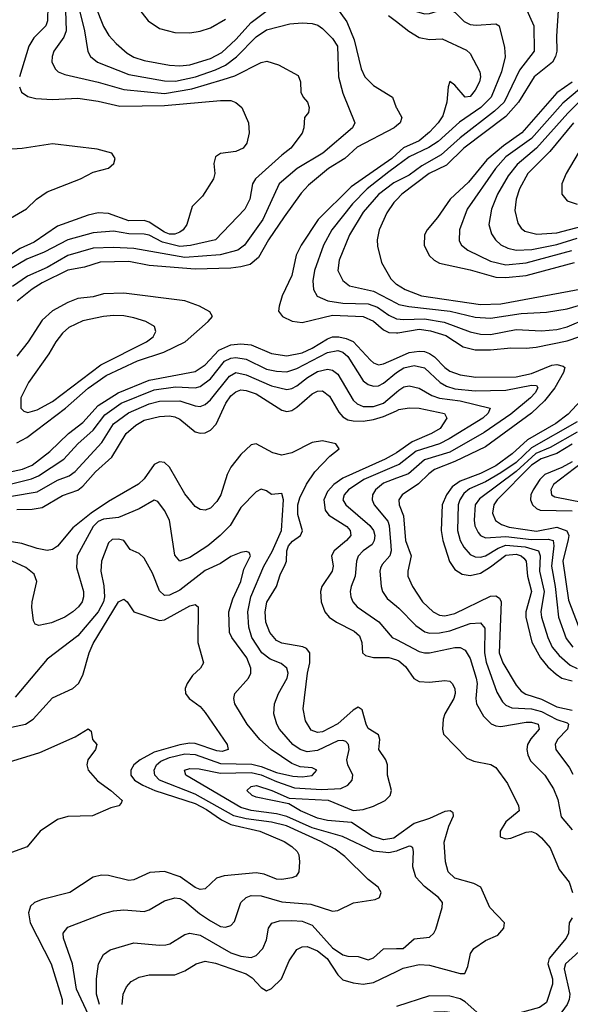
# Model space of a CAD drawing. Header units: inches. Extents: x 1308407 to 1441228, y 959628 to 1036311.
# Tile 51 of 256: x 1348522 to 1350683, y 984711 to 988574. Entities that reach past the tile are written whole.
import ezdxf

# ---------------------------------------------------------------- set-up
doc = ezdxf.new("R2010")
doc.units = ezdxf.units.IN
doc.header["$MEASUREMENT"] = 0
doc.layers.add('B3948', color=7, linetype='Continuous')
doc.layers.add('B3958', color=7, linetype='Continuous')

msp = doc.modelspace()

# ---------------------------------------------------------------- linework, layer by layer
at = {"layer": 'B3948', "color": 5}
for points, elevation in [([(1348699.8, 988650), (1348704.2, 988530), (1348695, 988505), (1348656.1, 988450), (1348648.9, 988430), (1348648.3, 988408.3), (1348660.9, 988380.9), (1348672.9, 988370), (1348698.8, 988358.8), (1348830, 988329.3), (1348930, 988299.7), (1349090, 988283.9), (1349197.5, 988302.5), (1349320.8, 988339.2), (1349366, 988354), (1349470, 988406.7), (1349491.7, 988411.7), (1349537.6, 988397.6), (1349614.5, 988354.5), (1349623.2, 988330), (1349625, 988290), (1349634, 988270), (1349651.9, 988250), (1349657.8, 988230), (1349655.8, 988210), (1349639.6, 988190), (1349636.9, 988150), (1349630, 988128.4), (1349586.4, 988070), (1349550, 988043), (1349447.4, 987950), (1349435.4, 987930), (1349424.5, 987870), (1349404.8, 987830), (1349290.2, 987710), (1349192.1, 987687.9), (1349150, 987684.6), (1349081.6, 987701.6), (1349030, 987728.3), (1349010, 987733.1), (1348950, 987733.7), (1348890, 987744.7), (1348810, 987738.4), (1348710, 987710.6), (1348617.9, 987662.1), (1348550, 987634.7), (1348470, 987586.7)], 3140), ([(1348817.8, 988630), (1348850, 988547.2), (1348871.4, 988511.4), (1348900.3, 988480.3), (1348943.2, 988443.2), (1348970, 988426.5), (1349010, 988413.8), (1349110, 988395.3), (1349150, 988392.5), (1349190, 988396.9), (1349270, 988422.3), (1349315, 988445), (1349370, 988496.3), (1349430, 988563.2), (1349550, 988655.1)], 3180), ([(1349731.6, 988670), (1349805.3, 988565.3), (1349834.7, 988494.7), (1349861.3, 988381.3), (1349875.7, 988350), (1349910, 988315.6), (1349984.7, 988270), (1349998.9, 988230), (1350000, 988228)], 3180), ([(1348756.6, 988610), (1348776.1, 988530), (1348788.8, 988448.8), (1348799.8, 988430), (1348827.4, 988407.4), (1348950, 988359.5), (1349090, 988334.1), (1349132.9, 988332.9), (1349211.4, 988350), (1349290, 988377), (1349330, 988396), (1349372.3, 988427.7), (1349450, 988506.9), (1349490, 988534), (1349582.4, 988557.6), (1349630, 988561.9), (1349670, 988559.2), (1349692.3, 988552.3), (1349710, 988540.1), (1349750, 988500.2), (1349768.7, 988470), (1349773.5, 988350), (1349790, 988286.4), (1349837.5, 988170), (1349828.4, 988150), (1349711.6, 988050), (1349610.1, 987989.9), (1349540.4, 987930), (1349476.1, 987790), (1349404.2, 987690), (1349377.8, 987670), (1349308.4, 987651.6), (1349170, 987641.6), (1348970, 987676.6), (1348890, 987680.5), (1348810, 987677), (1348710, 987649.3), (1348630, 987601.5), (1348552.8, 987567.2), (1348493, 987527)], 3160), ([(1348631.5, 988630), (1348630.9, 988570), (1348624.3, 988550), (1348576.7, 988503.3), (1348557.5, 988470), (1348520.7, 988350)], 3120), ([(1348979.4, 988630), (1349026.1, 988570), (1349070, 988539.2), (1349130, 988523.8), (1349190, 988522.9), (1349230, 988528.5), (1349270, 988542.3), (1349330, 988575.7)], 3220), ([(1349969.7, 988590), (1350000, 988566.5)], 3220), ([(1348521.4, 988310), (1348529.2, 988290), (1348553.1, 988273.1), (1348585.2, 988265.2), (1348650, 988261), (1348750, 988265.8), (1348830, 988254.3), (1348914.7, 988234.7), (1349090, 988237.6), (1349310, 988257.1), (1349350, 988256.4), (1349369.5, 988249.5), (1349393.4, 988230), (1349420.2, 988170), (1349422, 988130), (1349413.2, 988090), (1349398.9, 988070), (1349370, 988057), (1349310, 988048.9), (1349290, 988035.8), (1349283.5, 988010), (1349287.5, 987970), (1349282.4, 987950), (1349238.7, 987881.3), (1349199, 987841), (1349177.4, 987770), (1349163, 987750), (1349150, 987740.4), (1349130, 987732.2), (1349110, 987733.1), (1349090, 987740.8), (1349030, 987780.2), (1349010, 987786), (1348950, 987785.4), (1348870, 987814.1), (1348830, 987815.8), (1348790, 987807), (1348670, 987763.7), (1348578.3, 987701.7), (1348523.1, 987676.9), (1348470, 987641.1)], 3120), ([(1350000, 988157.3), (1349991.4, 988150), (1349846.7, 988073.3), (1349797.8, 988030), (1349733.6, 987990), (1349655.2, 987924.8), (1349626.4, 987893.6), (1349559.2, 987800.8), (1349497.9, 987710), (1349458.4, 987641.6), (1349426, 987614), (1349390, 987603.8), (1349350, 987599.6), (1349210, 987595.4), (1349030, 987609.2), (1348950, 987625.3), (1348837.9, 987622.1), (1348776.5, 987603.5), (1348710, 987591.6), (1348610, 987542.2), (1348570, 987517.3), (1348511.7, 987470)], 3180), ([(1348430, 987764.5), (1348548.3, 987831.7), (1348587.6, 987870), (1348630, 987898.4), (1348760.7, 987950), (1348810, 987975.3), (1348870, 987991.5), (1348890.5, 988009.5), (1348895.8, 988030), (1348883.8, 988050), (1348825.9, 988065.9), (1348650, 988087.5), (1348531.6, 988068.4), (1348390, 988059.9)], 3080), ([(1350000, 988045.9), (1349982.1, 988030), (1349822.3, 987917.7), (1349693.3, 987790), (1349626.6, 987690), (1349606.3, 987650), (1349589.7, 987570.3), (1349552.4, 987490), (1349539.7, 987450), (1349537.7, 987430), (1349552.7, 987410), (1349591.4, 987391.4), (1349630, 987385.9), (1349750, 987414.9), (1349869.8, 987409.8), (1349910, 987391.8), (1349950, 987356.9), (1349970, 987347.3), (1350000, 987346)], 3220), ([(1350000, 987999.4), (1349970, 987977.6), (1349885.8, 987910), (1349828.2, 987851.8), (1349746.3, 987750), (1349713.5, 987690), (1349678.2, 987590), (1349672.5, 987550), (1349675, 987515), (1349689.2, 987489.2), (1349730.8, 987470.8), (1349790, 987462.4), (1349890, 987459.7), (1349925.8, 987445.8), (1349970, 987414.3), (1350000, 987400.6)], 3240), ([(1350000, 987939.4), (1349990, 987934.4), (1349930, 987888.3), (1349870, 987818.9), (1349816, 987730), (1349775, 987630), (1349770.7, 987590), (1349790.1, 987550.1), (1349815.8, 987530), (1349910, 987508.4), (1350000, 987462.3)], 3260), ([(1350000, 987867.4), (1349990, 987857), (1349963.3, 987816.7), (1349932.9, 987750), (1349925.2, 987710), (1349926, 987686), (1349941.5, 987621.5), (1349977.8, 987557.8), (1349998, 987538), (1350000, 987536.8)], 3280), ([(1348510, 986913.8), (1348550, 986935), (1348701, 987050), (1348790, 987128), (1348861.6, 987178.4), (1348984.3, 987235.7), (1349086.8, 987270), (1349171.2, 987310), (1349261.6, 987390), (1349278.3, 987410), (1349268, 987428), (1349226.9, 987450), (1349170, 987470.9), (1348930, 987501.3), (1348850, 987498.5), (1348810, 987487.2), (1348750, 987480.1), (1348710, 987464.7), (1348650, 987431.6), (1348610, 987395), (1348554.6, 987310), (1348510, 987254.2)], 3220), ([(1348410, 986784.7), (1348532, 986810), (1348570, 986826.7), (1348640, 986880), (1348713.6, 986950), (1348770, 986994.1), (1348830, 987059.6), (1348907.7, 987110), (1349030, 987160.2), (1349210, 987193.1), (1349250, 987219.2), (1349302.6, 987277.4), (1349350, 987298.4), (1349390, 987301.6), (1349430, 987298.5), (1349510, 987263.9), (1349570, 987255.5), (1349630, 987267.5), (1349670, 987285.1), (1349730, 987322.1), (1349750, 987329.1), (1349774, 987330), (1349803.7, 987323.7), (1349830.8, 987310.8), (1349898, 987238), (1349910, 987227.7), (1349930, 987220.1), (1349950, 987223.2), (1350000, 987245.7)], 3180), ([(1348410, 986733.6), (1348567.8, 986772.2), (1348595.3, 986784.7), (1348695.4, 986850), (1348749.6, 986910.4), (1348810, 986963.5), (1348856.1, 987023.9), (1348919.5, 987070), (1349050, 987121.2), (1349133.5, 987133.5), (1349210, 987129.4), (1349230, 987134.6), (1349270, 987165.3), (1349325.9, 987234.1), (1349350, 987246.3), (1349370, 987249), (1349410, 987242.7), (1349490, 987203.2), (1349530, 987194.8), (1349570, 987192.9), (1349610, 987205.7), (1349730, 987268.3), (1349770, 987276), (1349790, 987270.1), (1349810, 987253), (1349870, 987156.8), (1349890, 987142), (1349910, 987135.9), (1349930, 987138), (1349950, 987148), (1350000, 987189.7)], 3160), ([(1348490, 986704.2), (1348590, 986721.7), (1348670, 986766.8), (1348715.2, 986784.8), (1348738.9, 986801.1), (1348844.4, 986915.6), (1348890, 986988.3), (1348948.5, 987031.5), (1349030, 987067.4), (1349070, 987076.9), (1349150, 987079.2), (1349210, 987058.6), (1349230, 987056.8), (1349250, 987063.8), (1349270, 987082.1), (1349344.6, 987175.4), (1349370, 987189.4), (1349410, 987181.1), (1349510, 987136.9), (1349570, 987123.2), (1349590, 987126.9), (1349610, 987137.2), (1349651.3, 987170), (1349690, 987193.2), (1349730, 987203), (1349750, 987198.3), (1349770, 987183.8), (1349830, 987080.8), (1349846.3, 987066.3), (1349870, 987056.7), (1349910, 987056), (1349950, 987069.5), (1350000, 987112.4)], 3140), ([(1348510, 986652.7), (1348570, 986653.7), (1348610, 986660.3), (1348690, 986707.5), (1348750, 986727.9), (1348770, 986743.7), (1348819.6, 986800.4), (1348883.1, 986856.9), (1348939, 986950), (1348976.9, 986983.1), (1349010, 987002.3), (1349070, 987017), (1349110, 987019.4), (1349130, 987015.9), (1349150, 987006.3), (1349210, 986957), (1349230, 986951.3), (1349250, 986953.1), (1349270, 986963.5), (1349293.2, 986986.8), (1349330.6, 987070), (1349350, 987097.6), (1349370, 987114.4), (1349390, 987121.1), (1349410, 987119.7), (1349450, 987105.4), (1349550, 987042.3), (1349570, 987036.9), (1349590, 987040.8), (1349610, 987053.2), (1349670, 987105.9), (1349690, 987116.6), (1349710, 987117.6), (1349737, 987097), (1349773.7, 987033.7), (1349790, 987015.4), (1349810, 987004.3), (1349830, 986999.9), (1349870, 986999.1), (1349910, 987005.4), (1349950, 987017.5), (1350000, 987039.7)], 3120), ([(1350000, 985369.8), (1349990, 985362.7), (1349950, 985356.1), (1349904.5, 985370), (1349823.9, 985423.9), (1349730, 985432.1), (1349690, 985441), (1349623.3, 985470), (1349577.4, 985497.4), (1349450, 985524), (1349434, 985530), (1349412.9, 985550), (1349430, 985565.1), (1349451.1, 985568.9), (1349511.3, 985550), (1349579.3, 985519.3), (1349731.8, 985511.8), (1349830, 985471.2), (1349870, 985475.2), (1349910, 985488.3), (1349956.1, 985510), (1349976.4, 985530), (1349980.4, 985550), (1349965.9, 985610), (1349965.9, 985650), (1349958.7, 985670), (1349930.9, 985710), (1349934.8, 985750), (1349930, 985768), (1349890, 985793.4), (1349881, 985810), (1349866.2, 985866.2), (1349850, 985876.6), (1349830, 985865.4), (1349770, 985810.8), (1349710, 985779.9), (1349690, 985776.6), (1349666.3, 985786.3), (1349643, 985823), (1349634.1, 985870), (1349651.5, 986010), (1349660.4, 986050), (1349660.1, 986090), (1349647, 986107), (1349633.3, 986113.3), (1349550, 986127.5), (1349530, 986137.6), (1349503.4, 986170), (1349488.2, 986210), (1349485, 986250), (1349491.1, 986288.9), (1349530.1, 986349.9), (1349543.8, 986396.2), (1349563.7, 986436.3), (1349568.4, 986450), (1349569.7, 986490), (1349576.3, 986510), (1349592.1, 986527.9), (1349623.8, 986550), (1349631.4, 986568.6), (1349613, 986633), (1349613.6, 986670), (1349621.7, 986698.3), (1349647.9, 986752.1), (1349680.1, 986799.9), (1349738.9, 986861.1), (1349776, 986890), (1349762.6, 986910), (1349710, 986921.2), (1349670, 986915.7), (1349590, 986874.5), (1349550, 986866), (1349514.9, 986874.9), (1349450, 986910.1), (1349430, 986905.5), (1349390, 986868.3), (1349350, 986818.4), (1349335.9, 986790), (1349311.4, 986710), (1349296, 986684), (1349270, 986657.5), (1349250, 986650.2), (1349230, 986652.8), (1349210, 986663.5), (1349170, 986713.2), (1349110, 986818.6), (1349090, 986836.6), (1349070, 986839.5), (1349050, 986828.8), (1349010, 986772.7), (1348988.4, 986751.6), (1348870, 986684.2), (1348801.7, 986638.3), (1348730, 986580.8), (1348670, 986508.7), (1348650, 986494.8), (1348630, 986491.6), (1348590, 986499.2), (1348530, 986519.3), (1348490, 986525.4)], 3080), ([(1350000, 986875.1), (1349991.1, 986868.9), (1349956, 986850), (1349790, 986774.8), (1349754.6, 986750), (1349730, 986722.8), (1349715.6, 986690), (1349720.6, 986650), (1349735.6, 986630), (1349805.3, 986585.3), (1349819.1, 986570), (1349821.4, 986550), (1349804.7, 986530), (1349755.7, 986490), (1349745.6, 986470), (1349751.5, 986430), (1349748.1, 986410), (1349707.3, 986350), (1349702, 986330), (1349704.3, 986290), (1349718.9, 986250), (1349735.9, 986230), (1349765.5, 986210), (1349835, 986175), (1349855.9, 986155.9), (1349864.6, 986130), (1349867.1, 986090), (1349878.7, 986078.7), (1349910, 986071.1), (1349970, 986071.1), (1350000, 986062)], 3120), ([(1350000, 986824.7), (1349871.8, 986770), (1349811.7, 986730), (1349794.6, 986710), (1349790.1, 986690), (1349801.9, 986670), (1349896.6, 986590), (1349910.4, 986570), (1349915.2, 986550), (1349913, 986530), (1349904.9, 986515.1), (1349869.5, 986490), (1349850.8, 986469.2), (1349844, 986450), (1349838.4, 986390), (1349822.9, 986350), (1349819.3, 986330), (1349821.9, 986310), (1349829.7, 986289.7), (1349846.2, 986270), (1349931.8, 986211.8), (1349983.5, 986150), (1350000, 986141.5)], 3140), ([(1350000, 986774.5), (1349950, 986755.7), (1349918.3, 986730), (1349907, 986710), (1349904.6, 986690), (1349912.6, 986670), (1349966.1, 986606.1), (1349971.8, 986590), (1349978.6, 986510), (1349979.5, 986490), (1349973.9, 986470), (1349944.1, 986435.9), (1349937.6, 986422.4), (1349934.7, 986410), (1349939.8, 986350), (1349945.5, 986330), (1349963.5, 986303.5), (1350000, 986273.4)], 3160), ([(1350000, 985312.2), (1349970, 985304.9), (1349910, 985311.4), (1349789.2, 985369.2), (1349670, 985403.2), (1349570, 985447.4), (1349530, 985457.6), (1349430, 985470.7), (1349390, 985483.1), (1349173.4, 985610), (1349169, 985630), (1349190, 985636.4), (1349225.4, 985634.6), (1349310, 985617.2), (1349430, 985619.9), (1349470, 985611.4), (1349530, 985584.7), (1349600.7, 985560.7), (1349706.8, 985553.2), (1349782.1, 985557.9), (1349810.1, 985569.9), (1349826.2, 985590), (1349828.8, 985610), (1349809.5, 985650), (1349805.4, 985670), (1349814.4, 985710), (1349812.8, 985730), (1349801.3, 985741.3), (1349790, 985746.2), (1349770, 985744), (1349690, 985707.2), (1349650, 985701.8), (1349622.3, 985710), (1349593.8, 985730), (1349541.8, 985790), (1349530.7, 985810), (1349519.5, 985850), (1349521.5, 985890), (1349537.4, 985930), (1349572, 985990), (1349574.8, 986010), (1349570.8, 986030), (1349547.4, 986047.4), (1349504.6, 986064.6), (1349472.4, 986090), (1349433, 986150), (1349420.4, 986190), (1349416.5, 986250), (1349429.4, 986310), (1349479.9, 986430), (1349513.1, 986486.9), (1349549.1, 986570), (1349557.2, 986690), (1349550, 986714.6), (1349510, 986711.4), (1349490, 986724.9), (1349470, 986731.4), (1349450, 986721.8), (1349390, 986659.7), (1349347.7, 986590), (1349308.7, 986550), (1349260.5, 986510), (1349190, 986463.3), (1349150, 986449.3), (1349130, 986473.4), (1349110, 986610.4), (1349090, 986648.9), (1349064.1, 986684.1), (1349050, 986688.4), (1348990, 986654.5), (1348910, 986620.5), (1348850, 986614.1), (1348830, 986605.1), (1348810, 986585.9), (1348747.4, 986470), (1348744.4, 986424.4), (1348771.5, 986330), (1348772.1, 986310), (1348766.4, 986290), (1348752.6, 986270), (1348730.6, 986250), (1348698.7, 986230), (1348647, 986207), (1348597, 986197), (1348582.6, 986202.7), (1348575.2, 986215.2), (1348569.4, 986269.4), (1348570.2, 986290.2), (1348588.9, 986370), (1348577.8, 986397.8), (1348545.1, 986425.1), (1348491.5, 986450)], 3060), ([(1348791.1, 984670), (1348744.8, 984770), (1348729.1, 984870), (1348693.4, 984970), (1348692.2, 984990), (1348710, 985013.2), (1348850, 985067.5), (1348890, 985078), (1348930, 985081), (1349010, 985075), (1349030, 985081.8), (1349090, 985116.3), (1349130, 985128.2), (1349150, 985125.8), (1349170, 985115.6), (1349227.2, 985067.2), (1349270, 985037.9), (1349310, 985016.1), (1349330, 985012.9), (1349350, 985019.8), (1349364.1, 985035.9), (1349389.7, 985110.3), (1349410.6, 985129.4), (1349430, 985137.7), (1349470, 985136.2), (1349550, 985113.4), (1349664.2, 985104.2), (1349750, 985076.5), (1349770, 985078.2), (1349831.3, 985108.7), (1349917.5, 985122.5), (1349933.7, 985130), (1349940.9, 985150), (1349928.9, 985170), (1349890, 985200.8), (1349798.4, 985290), (1349759.6, 985319.6), (1349703.8, 985350), (1349569.4, 985410.6), (1349510, 985425.1), (1349410, 985438.7), (1349362.6, 985450), (1349210, 985535.4), (1349070.7, 985590), (1349051.4, 985610), (1349049.2, 985630), (1349058.6, 985650), (1349075.8, 985664.2), (1349110, 985678.9), (1349170, 985693.9), (1349210, 985690.6), (1349310, 985655.4), (1349433.1, 985653.1), (1349470, 985644.1), (1349530, 985620.5), (1349593.8, 985606.2), (1349630, 985603.3), (1349670, 985608.1), (1349687.4, 985630), (1349670, 985638.4), (1349622.5, 985642.5), (1349590, 985655.2), (1349509, 985710), (1349464.8, 985750), (1349415.1, 985810), (1349366.6, 985890), (1349361.8, 985910), (1349365.4, 985930), (1349420.2, 985990), (1349428.4, 986010), (1349428.6, 986030), (1349413, 986070), (1349354.6, 986150), (1349345, 986170), (1349343, 986250), (1349358.4, 986301.6), (1349389, 986370), (1349402, 986418), (1349428.1, 986470), (1349422.9, 986482.9), (1349410, 986487.2), (1349390, 986483.9), (1349350, 986467.5), (1349310, 986440.1), (1349250, 986413.4), (1349150, 986336.1), (1349110, 986316), (1349090, 986314.1), (1349070, 986333.4), (1349042.7, 986402.7), (1349010, 986460.9), (1348990, 986479.6), (1348955.8, 986495.8), (1348930.3, 986530), (1348910, 986536.3), (1348885.1, 986534.9), (1348870, 986521.3), (1348842.8, 986450), (1348840.2, 986410), (1348852.3, 986352.3), (1348854.1, 986310), (1348850, 986289.5), (1348829.6, 986250), (1348750, 986157.1), (1348630, 986065), (1348503.9, 985916.1)], 3040), ([(1348490, 985798.5), (1348544.8, 985810), (1348574.5, 985830), (1348650, 985912.9), (1348729.7, 985950), (1348752.7, 985970), (1348770, 986002), (1348794.9, 986090), (1348810, 986126), (1348910, 986289.3), (1348930, 986300.2), (1348943.2, 986290), (1348970.2, 986250.2), (1349070, 986216.2), (1349090, 986219.8), (1349190, 986274.8), (1349210, 986279.6), (1349222, 986270), (1349220.5, 986130), (1349243.6, 986050), (1349231.5, 986030), (1349199.6, 986000.4), (1349178.3, 985970), (1349170.9, 985950), (1349172.9, 985930), (1349187.1, 985910), (1349230, 985879.3), (1349250, 985855.5), (1349335.6, 985730), (1349340.3, 985710), (1349316.8, 985703.2), (1349295.4, 985704.6), (1349210, 985733.7), (1349190, 985735.3), (1349150, 985728.8), (1349050, 985700), (1348994.4, 985670), (1348969.7, 985650), (1348957.5, 985630), (1348958, 985610), (1348972.3, 985590), (1349004.4, 985570), (1349051.9, 985550), (1349210, 985498.2), (1349255.3, 985475.3), (1349314.3, 985434.3), (1349350, 985416.2), (1349464, 985390), (1349559.6, 985350), (1349590.2, 985330), (1349610.3, 985310), (1349616.7, 985296.7), (1349620.2, 985270), (1349617.3, 985230), (1349606.7, 985213.3), (1349590, 985206.3), (1349550, 985200.3), (1349530, 985201.4), (1349480.9, 985220.9), (1349450, 985226.4), (1349324.6, 985215.4), (1349294.4, 985205.6), (1349250, 985164.4), (1349230, 985161), (1349210, 985169.3), (1349151.5, 985211.5), (1349090, 985231.9), (1349032.7, 985227.3), (1348970, 985198.6), (1348950, 985196.6), (1348870, 985216.4), (1348842.6, 985217.4), (1348810, 985208.9), (1348718, 985150), (1348610, 985122.4), (1348579.6, 985110), (1348564.4, 985095.6), (1348556.1, 985070), (1348562.2, 985030), (1348645.2, 984870), (1348688.9, 984730), (1348688.8, 984710)], 3020), ([(1348370, 985628.1), (1348600.8, 985699.2), (1348739.2, 985760.8), (1348790, 985791.6), (1348802, 985782), (1348807.2, 985750), (1348824.4, 985730), (1348818.9, 985710), (1348789.1, 985670), (1348784.9, 985650), (1348790.2, 985630), (1348827, 985587), (1348879.5, 985550), (1348924.2, 985510), (1348920.4, 985499.6), (1348910.8, 985490), (1348879, 985481), (1348807.3, 985450), (1348710, 985447), (1348670, 985435.3), (1348602.6, 985390), (1348550.8, 985329.2), (1348490, 985306.4)], 2980), ([(1348834.9, 984710), (1348823, 984750), (1348823.1, 984810), (1348830.8, 984870), (1348850, 984906.4), (1348876.1, 984923.9), (1348970, 984951.8), (1349070, 984942.7), (1349095.7, 984944.3), (1349111.4, 984948.6), (1349170, 984984.7), (1349190, 984990.4), (1349230, 984981.7), (1349350, 984912.3), (1349390, 984899.9), (1349430, 984894.4), (1349450, 984901.6), (1349475.9, 984930), (1349490, 984963.7), (1349498, 985010), (1349511.4, 985028.6), (1349541.9, 985038.1), (1349590, 985039.5), (1349630, 985036.5), (1349670, 985021.8), (1349750, 984932.9), (1349790, 984904.5), (1349810, 984899.2), (1349850, 984898.9), (1349890, 984884.6), (1349910, 984892.8), (1349950, 984928.3), (1350000, 984929.4)], 3060), ([(1348924.2, 984710), (1348927.5, 984750), (1348940.9, 984779.1), (1348959.7, 984800.3), (1348990, 984817.5), (1349030, 984826.5), (1349130, 984826), (1349170, 984841.7), (1349214.6, 984870), (1349250, 984879.4), (1349290, 984872.2), (1349410, 984829.9), (1349434.4, 984814.4), (1349470, 984776.4), (1349490, 984763.7), (1349510, 984773.2), (1349548.8, 984811.2), (1349579.1, 984880.9), (1349610, 984925.7), (1349630, 984936.7), (1349650, 984937.6), (1349690, 984920.5), (1349728.4, 984890), (1349770, 984826.1), (1349790, 984807), (1349830, 984794.3), (1349870.3, 984790.3), (1349910, 984796.3), (1350000, 984839.6)], 3080)]:
    msp.add_lwpolyline(points, dxfattribs=dict(at, elevation=elevation))
at = {"layer": 'B3948', "color": 5, "elevation": 3240}
msp.add_lwpolyline([(1348890, 987413.7), (1348850, 987409.9), (1348770, 987391.9), (1348714.2, 987365.8), (1348690, 987343.9), (1348663.3, 987310), (1348636.4, 987263.6), (1348556.6, 987150), (1348526.2, 987090), (1348526, 987050), (1348537.8, 987037.7), (1348553.1, 987033.1), (1348590, 987043.6), (1348650, 987076.3), (1348840.1, 987219.9), (1349019.8, 987310), (1349045.7, 987330), (1349056.2, 987350), (1349050.9, 987370), (1349016.9, 987390), (1348970, 987404.5), (1348930, 987412.3)], close=True, dxfattribs=at)
at = {"layer": 'B3958', "color": 5}
for points, elevation in [([(1350000, 988721.4), (1350030, 988648.5), (1350050, 988624.4), (1350070, 988608.9), (1350110, 988597.3), (1350130, 988598.9), (1350190, 988616.4), (1350210, 988615.7), (1350230, 988603.5), (1350266.5, 988566.5), (1350290, 988555.3), (1350312.7, 988552.7), (1350390, 988557.2), (1350403.2, 988550), (1350424.5, 988464.5), (1350427.8, 988427.8), (1350413.1, 988370), (1350372.1, 988270), (1350331.6, 988230), (1350248.1, 988171.9), (1350163.6, 988096.4), (1350127.7, 988072.3), (1350050, 988035.8), (1350000, 987999.4)], 3240), ([(1350505.3, 988625.3), (1350539.5, 988550), (1350541.6, 988450), (1350483.4, 988376.6), (1350423.5, 988250), (1350385.2, 988214.8), (1350250, 988111.1), (1350176.6, 988043.4), (1350100, 988000), (1350050, 987964.6), (1350000, 987939.4)], 3260), ([(1350635.1, 988610), (1350628.6, 988510), (1350630.1, 988450.1), (1350625.2, 988430), (1350612.6, 988407.4), (1350540.5, 988350), (1350478.9, 988250), (1350430, 988194.2), (1350265.3, 988070), (1350196.9, 988003.1), (1350128.9, 987970), (1350021.6, 987890), (1350000, 987867.4)], 3280), ([(1350000, 988566.5), (1350048.7, 988528.7), (1350090, 988504.6), (1350130, 988496), (1350179.3, 988499.3), (1350274.8, 988454.8), (1350290, 988441.5), (1350327.8, 988370), (1350330.5, 988350), (1350325.9, 988330), (1350310, 988298.2), (1350290, 988272.1), (1350270, 988270.6), (1350230, 988316.8), (1350210, 988331.3), (1350203.8, 988310), (1350198.2, 988250), (1350182.7, 988197.3), (1350164.7, 988170), (1350130, 988132.4), (1350090, 988099.3), (1350028.7, 988071.3), (1350000, 988045.9)], 3220), ([(1350690, 988328.9), (1350630, 988286.9), (1350492.3, 988130), (1350420.6, 988079.4), (1350355.4, 988024.6), (1350283.4, 987936.6), (1350211, 987870), (1350162.2, 987797.8), (1350121.3, 987750), (1350110.8, 987730), (1350109.5, 987690), (1350128.2, 987648.2), (1350148.4, 987630), (1350170, 987618.7), (1350290, 987592.9), (1350390, 987564.1), (1350430, 987562.7), (1350509.7, 987570.3), (1350699, 987621)], 3320), ([(1350718.9, 988301.1), (1350653.5, 988246.5), (1350530, 988108.3), (1350430, 988035.4), (1350388.7, 987990), (1350278.4, 987830), (1350247.8, 987750), (1350246.6, 987706.6), (1350255.4, 987690), (1350280.7, 987670), (1350370, 987626.7), (1350430, 987612.7), (1350510, 987619.8), (1350688.3, 987668.3)], 3340), ([(1350776.2, 988310), (1350673.3, 988206.7), (1350550, 988070.2), (1350473.9, 988006.1), (1350438.8, 987961.2), (1350396.9, 987890), (1350372.9, 987830), (1350363.3, 987770), (1350373.2, 987733.2), (1350388.8, 987710), (1350410.8, 987690.8), (1350437.7, 987677.7), (1350470, 987669.4), (1350531.8, 987671.8), (1350630, 987692.1), (1350710, 987716.2)], 3360), ([(1350000, 988228), (1350021.1, 988190), (1350015, 988170), (1350000, 988157.3)], 3180), ([(1350695.5, 988170), (1350602.7, 988057.3), (1350515.8, 987970), (1350483, 987910), (1350470.5, 987870), (1350464.9, 987824.9), (1350476.3, 987776.3), (1350490, 987756), (1350504.7, 987744.7), (1350552.1, 987732.1), (1350630, 987737.5), (1350730, 987763.8)], 3380), ([(1350713.9, 988050), (1350667.1, 987970), (1350649.7, 987930), (1350650.1, 987890), (1350670, 987862.9), (1350709.6, 987849.6)], 3420), ([(1350000, 987536.8), (1350035.2, 987515.2), (1350099.1, 987490), (1350330, 987456.5), (1350410, 987458.9), (1350770, 987525.4)], 3280), ([(1350000, 987462.3), (1350010, 987457.1), (1350048.6, 987448.6), (1350210.8, 987430.8), (1350310, 987407.2), (1350370, 987402.6), (1350490, 987421.8), (1350590, 987426.2), (1350670, 987439.7), (1350750, 987463.7)], 3260), ([(1350000, 987400.6), (1350000.4, 987400.4), (1350030, 987397.1), (1350110, 987400.7), (1350187.7, 987387.7), (1350290, 987349.7), (1350330, 987339.5), (1350370, 987338.6), (1350470, 987358.3), (1350570, 987353.7), (1350630, 987358.6), (1350670, 987368.5), (1350750, 987403.1)], 3240), ([(1350000, 987346), (1350005.8, 987345.8), (1350090, 987359.9), (1350133.5, 987353.5), (1350194.7, 987334.7), (1350261.7, 987290), (1350310, 987279.1), (1350370, 987278.1), (1350450, 987286.4), (1350510, 987284.9), (1350549, 987289), (1350670, 987313.8), (1350770, 987348.5)], 3220), ([(1350000, 987245.7), (1350050, 987268.3), (1350090, 987273.9), (1350110, 987271.5), (1350130, 987264.9), (1350150, 987251.6), (1350189.7, 987209.7), (1350210, 987195.4), (1350250, 987180.8), (1350311.8, 987171.8), (1350470, 987172.3), (1350530, 987185.8), (1350610, 987219), (1350630, 987220.5), (1350655.2, 987215.2), (1350661.3, 987210), (1350656.2, 987190), (1350622.2, 987130), (1350581, 987079), (1350530.4, 987029.6), (1350350, 986898.4), (1350230, 986840.2), (1350150, 986808.8), (1350127.3, 986792.7), (1350087.4, 986752.6), (1350022.6, 986710), (1350010.1, 986690), (1350011.1, 986670), (1350027.6, 986627.6), (1350035.8, 986530), (1350058.2, 986470), (1350045.5, 986410), (1350045.7, 986390), (1350064, 986350), (1350102.2, 986290), (1350144.8, 986250), (1350170, 986237.6), (1350190, 986235.5), (1350230, 986244.4), (1350370, 986312.4), (1350390, 986313.3), (1350404.4, 986304.4), (1350411.1, 986290), (1350403.4, 986090), (1350418.3, 986050), (1350470, 985962.8), (1350490, 985939.6), (1350507.9, 985927.9), (1350570, 985907.7), (1350630, 985878.5), (1350690, 985865.4)], 3180), ([(1350000, 987189.7), (1350000.3, 987190), (1350030, 987208.5), (1350070, 987217), (1350110, 987208), (1350172.6, 987150), (1350196.3, 987136.3), (1350230, 987126.1), (1350310, 987117.6), (1350430, 987120.6), (1350530, 987140.6), (1350550, 987138.6), (1350555.1, 987130), (1350545.1, 987110), (1350526.7, 987090), (1350450, 987025.7), (1350345.2, 986954.8), (1350210, 986877.3), (1350110, 986847.6), (1350047.6, 986792.4), (1350000, 986774.5)], 3160), ([(1350809, 987171), (1350673.8, 987026.2), (1350626.5, 986990), (1350515.1, 986924.9), (1350454.4, 986870), (1350390, 986823.9), (1350330, 986793), (1350250, 986762.8), (1350219.2, 986740.8), (1350196.8, 986710), (1350180.2, 986670), (1350176.3, 986570), (1350183.1, 986530), (1350208.6, 986448.6), (1350230, 986417.4), (1350258, 986398), (1350290, 986392.8), (1350330, 986402.5), (1350370, 986426.6), (1350430, 986473.2), (1350470, 986476.6), (1350490.6, 986470), (1350501, 986461), (1350509.7, 986450), (1350514.3, 986390), (1350530.3, 986330), (1350508.6, 986250), (1350508, 986230), (1350531.7, 986131.7), (1350565.4, 986070), (1350594.8, 986034.8), (1350626.7, 986006.7), (1350650, 985989.8), (1350690, 985980.2)], 3220), ([(1350000, 987112.4), (1350010, 987121), (1350030, 987133.1), (1350050, 987136.9), (1350090, 987127.8), (1350139.9, 987099.9), (1350169, 987089), (1350250, 987078.9), (1350367.7, 987050), (1350360.4, 987030), (1350339.9, 987010), (1350207.8, 986930), (1350169.7, 986910.3), (1350078.3, 986881.7), (1350010.7, 986829.3), (1350000, 986824.7)], 3140), ([(1350000, 987039.7), (1350010, 987044.1), (1350050, 987050.9), (1350090, 987049.4), (1350188.7, 987028.7), (1350197.8, 987010), (1350171.8, 986970), (1350138, 986950), (1350062, 986918), (1350000, 986875.1)], 3120), ([(1350710, 986996.2), (1350530, 986894.2), (1350470, 986836.9), (1350410, 986795.4), (1350350, 986760.7), (1350287.3, 986732.7), (1350265, 986715), (1350248.8, 986690), (1350243.3, 986670), (1350240.6, 986570), (1350250.3, 986530.3), (1350264.4, 986504.4), (1350290, 986475.9), (1350310, 986466.3), (1350330, 986464.7), (1350350, 986469.8), (1350399.4, 986500.6), (1350430, 986511.8), (1350505.6, 986505.6), (1350557.8, 986490), (1350564.6, 986470), (1350562.1, 986410), (1350579.6, 986330), (1350567.3, 986250), (1350569.7, 986230), (1350595, 986150), (1350612.2, 986112.2), (1350638.7, 986078.7), (1350681.9, 986041.9), (1350710, 986028)], 3240), ([(1350710, 986955.5), (1350604.4, 986895.6), (1350548.1, 986871.9), (1350470, 986800.8), (1350325.8, 986694.2), (1350309.7, 986670), (1350305.1, 986610), (1350308.6, 986588.6), (1350321.5, 986561.5), (1350330.4, 986550.4), (1350350, 986540.9), (1350430, 986546.5), (1350530, 986534.6), (1350595.5, 986535.5), (1350615.3, 986530), (1350618.6, 986510), (1350608.6, 986430), (1350623.2, 986350), (1350636.6, 986230), (1350666.6, 986146.6), (1350692.5, 986112.5)], 3260), ([(1350690, 986908.9), (1350630, 986871.5), (1350568.9, 986851.1), (1350530, 986825.8), (1350396.4, 986690), (1350382.2, 986670), (1350377.2, 986637.2), (1350389.1, 986609.1), (1350412.9, 986592.9), (1350443.1, 986583.1), (1350550, 986567.3), (1350630, 986582.4), (1350668.7, 986568.7), (1350676.5, 986550), (1350674.5, 986534.5), (1350652.9, 986450), (1350676, 986296), (1350724.1, 986170)], 3280), ([(1350690, 986839.4), (1350650, 986816.9), (1350582.6, 986790), (1350563.2, 986770), (1350537.1, 986730), (1350528.5, 986710), (1350527.2, 986690), (1350534.2, 986670), (1350550, 986655.8), (1350564.2, 986650), (1350690, 986647.5)], 3320), ([(1350726.4, 986833.6), (1350617.4, 986750), (1350606.5, 986730), (1350609, 986710), (1350622.5, 986702.5), (1350789.5, 986669.5)], 3340), ([(1350000, 986273.4), (1350010, 986265.1), (1350076.7, 986196.7), (1350112.4, 986172.4), (1350130, 986167), (1350170, 986168.8), (1350210, 986176.6), (1350290, 986205), (1350330, 986208), (1350346.9, 986186.9), (1350345.8, 986090), (1350353.2, 986053.2), (1350394.9, 985934.9), (1350417.3, 985897.3), (1350430, 985884.6), (1350453.7, 985873.7), (1350530, 985870), (1350570, 985859.9), (1350630, 985828.1), (1350670, 985815.7), (1350676.3, 985810), (1350671.3, 985790), (1350633.1, 985750), (1350623.4, 985730), (1350626.6, 985710), (1350679.1, 985639.1), (1350693.2, 985613.2)], 3160), ([(1350000, 986141.5), (1350090, 986095.1), (1350110, 986089.2), (1350130, 986089.6), (1350230.1, 986110.1), (1350250, 986110.1), (1350270, 986099.8), (1350290, 986068.1), (1350313.7, 985990), (1350317.1, 985970), (1350311.7, 985910), (1350314.4, 985890), (1350341.9, 985841.9), (1350371.7, 985811.7), (1350390, 985803), (1350410, 985800.4), (1350510, 985817.7), (1350530, 985817.9), (1350556.8, 985810), (1350560.1, 985790), (1350527.3, 985752.7), (1350515.1, 985730), (1350512.2, 985710), (1350515.7, 985690), (1350526.6, 985666.6), (1350582.6, 985610), (1350616.5, 985556.5), (1350634.3, 985514.3), (1350646.5, 985446.5), (1350690, 985395.2)], 3140), ([(1350000, 986062), (1350010, 986059), (1350036.4, 986036.4), (1350068.7, 985988.7), (1350090, 985977.1), (1350130, 985974.3), (1350190, 985981.7), (1350210, 985978.2), (1350219.1, 985970), (1350230.1, 985950.1), (1350230.6, 985930), (1350225.3, 985910), (1350190.9, 985850), (1350184.1, 985830), (1350180.7, 985790), (1350185.7, 985770), (1350277, 985677), (1350304.6, 985664.6), (1350371.5, 985651.5), (1350390, 985639.3), (1350436.5, 985576.5), (1350479.3, 985490), (1350482.3, 985470), (1350430, 985427.1), (1350407.8, 985390), (1350407.4, 985367.4), (1350430, 985359.4), (1350450, 985362.7), (1350510, 985386.3), (1350530, 985389.3), (1350550, 985381.1), (1350570, 985363.5), (1350604, 985324), (1350639.1, 985239.1), (1350679, 985190), (1350691.5, 985150)], 3120), ([(1350000, 984839.6), (1350027.3, 984852.7), (1350090, 984866.9), (1350130, 984864.5), (1350250, 984832), (1350268.2, 984831.8), (1350280.8, 984859.2), (1350291.1, 984910), (1350304.4, 984930), (1350350, 984961.1), (1350398, 984982), (1350421.8, 985010), (1350424.5, 985030), (1350366.8, 985090), (1350331.3, 985170), (1350304.6, 985184.6), (1350230, 985205.4), (1350203, 985230), (1350192.7, 985270), (1350187.3, 985347.3), (1350205.9, 985410), (1350225, 985450), (1350222.5, 985462.5), (1350210.7, 985470), (1350190, 985466.7), (1350130, 985439.4), (1350070, 985419.9), (1350000, 985369.8)], 3080), ([(1350000, 984929.4), (1350027.3, 984930), (1350070, 984967.8), (1350130, 984974), (1350146.9, 984990), (1350154.4, 985005.6), (1350179.3, 985090), (1350181.8, 985110), (1350165.4, 985130), (1350110, 985173.5), (1350076.4, 985210), (1350065.1, 985250), (1350066.9, 985310), (1350064.2, 985324.2), (1350057.3, 985330), (1350050, 985331.5), (1350006.2, 985313.8), (1350000, 985312.2)], 3060), ([(1350690, 985049.7), (1350679, 985030), (1350675.3, 984990), (1350666.7, 984970), (1350599.6, 984890), (1350594.2, 984870), (1350612.8, 984810), (1350613.3, 984790), (1350590, 984717.3), (1350562.3, 984697.7), (1350457, 984670), (1350450, 984661.6), (1350437.4, 984622.6), (1350423.8, 984616.2), (1350390, 984625.6), (1350350, 984650.4), (1350270, 984720.5), (1350250, 984732.5), (1350210, 984742.3), (1350130, 984743.4), (1350000, 984701.8)], 3120), ([(1350810, 985002), (1350664.1, 984870), (1350659, 984850), (1350681.3, 984750), (1350678.8, 984730), (1350670.1, 984710), (1350610, 984627.1), (1350590, 984612), (1350550, 984596.9), (1350535.4, 984584.6), (1350510, 984521.4), (1350490, 984504), (1350470, 984514.4), (1350418.7, 984558.7), (1350290, 984654.7), (1350250, 984673.7), (1350190, 984681.3), (1350150, 984679.9), (1350010, 984641.2), (1350000, 984636.2)], 3140)]:
    msp.add_lwpolyline(points, dxfattribs=dict(at, elevation=elevation))

doc.saveas('drawing.dxf')
